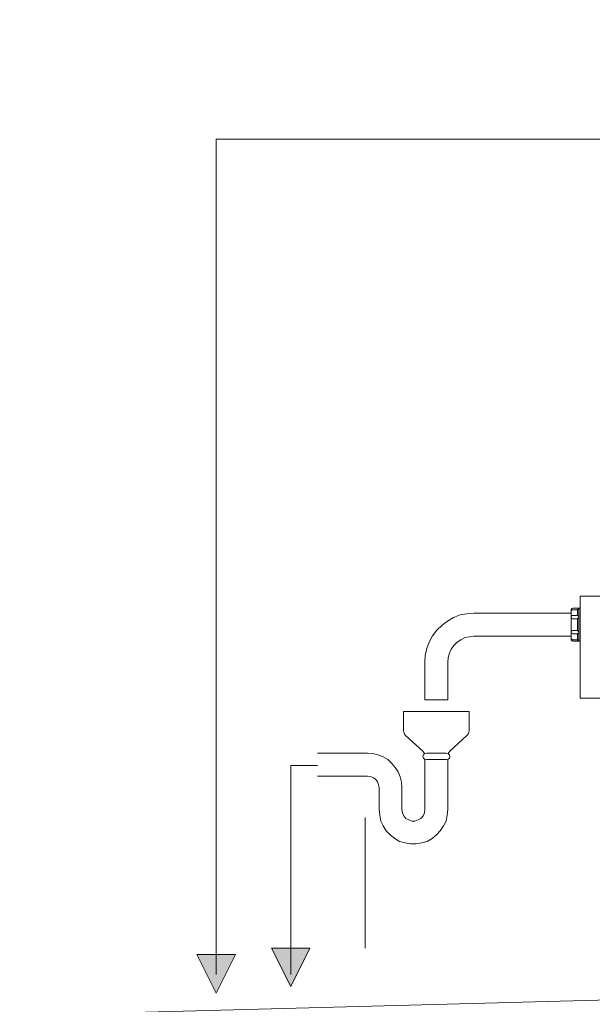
# Model space of a CAD drawing. Header units: millimetres. Extents: x -2603 to 1446, y -6775 to 6616.
# Tile 2 of 75: x -1939 to -1721, y -6026 to -5651. Entities that reach past the tile are written whole.
import ezdxf

# ---------------------------------------------------------------- set-up
doc = ezdxf.new("R2010")
doc.units = ezdxf.units.MM
doc.layers.get('0').update_dxf_attribs({"color": 252})

msp = doc.modelspace()

# ---------------------------------------------------------------- hatches: boundary and pattern name
h = msp.add_hatch(color=7)
h.dxf.hatch_style = 2
h.paths.add_polyline_path([(-1842.65, -6004.58), (-1835.33, -6019.22), (-1828.01, -6004.58)])
h = msp.add_hatch(color=7)
h.dxf.hatch_style = 2
h.paths.add_polyline_path([(-1871.04, -6007.08), (-1863.72, -6021.71), (-1856.4, -6007.08)])

# ---------------------------------------------------------------- linework, layer by layer
at = {"color": 7, "lineweight": 0}
for points in [[(-1521.26, -5400), (-1521.26, -5696.78), (-1863.72, -5696.78), (-1863.72, -6014.64)], [(-1725.14, -5870.67), (-1725.14, -5909.52)], [(-1654.77, -5870.67), (-1725.14, -5870.67)], [(-1784.34, -5895.84), (-1784.1, -5893.27), (-1783.53, -5890.61), (-1782.57, -5888.12), (-1781.36, -5885.71), (-1779.67, -5883.62), (-1777.74, -5881.69), (-1775.65, -5880.16), (-1773.32, -5878.79), (-1770.83, -5877.83), (-1768.25, -5877.42), (-1765.6, -5877.18)], [(-1728.6, -5877.18), (-1765.6, -5877.18)], [(-1728.6, -5876.06), (-1728.6, -5875.74), (-1728.28, -5875.33), (-1727.96, -5875.25)], [(-1728.6, -5876.54), (-1728.6, -5876.22), (-1728.28, -5875.82), (-1727.96, -5875.82)], [(-1728.6, -5876.06), (-1728.6, -5887.08)], [(-1728.04, -5879.27), (-1728.36, -5879.19), (-1728.6, -5878.95), (-1728.6, -5878.47), (-1728.36, -5878.07), (-1728.04, -5877.99)], [(-1728.04, -5877.99), (-1726.11, -5877.99)], [(-1727.96, -5875.25), (-1725.14, -5875.25)], [(-1727.96, -5875.82), (-1726.11, -5875.82)], [(-1725.63, -5875.25), (-1726.11, -5875.82)], [(-1726.11, -5875.82), (-1726.11, -5877.99)], [(-1726.11, -5877.99), (-1725.63, -5878.47), (-1725.79, -5878.95), (-1726.11, -5879.27)], [(-1725.63, -5875.25), (-1725.63, -5887.8)], [(-1728.04, -5879.27), (-1726.11, -5879.27)], [(-1726.11, -5879.27), (-1726.11, -5883.7)], [(-1728.04, -5884.98), (-1728.36, -5884.9), (-1728.6, -5884.58), (-1728.6, -5884.18), (-1728.36, -5883.86), (-1728.04, -5883.7)], [(-1728.04, -5883.7), (-1726.11, -5883.7)], [(-1728.04, -5884.98), (-1726.11, -5884.98)], [(-1726.11, -5884.98), (-1725.63, -5884.58), (-1725.79, -5884.1), (-1726.11, -5883.7)], [(-1726.11, -5887.32), (-1726.11, -5884.98)], [(-1775.49, -5895.84), (-1775.41, -5894.07), (-1774.93, -5892.38), (-1774.2, -5890.86), (-1773.24, -5889.41), (-1771.95, -5888.2), (-1770.59, -5887.32), (-1768.98, -5886.43), (-1767.29, -5886.11), (-1765.6, -5885.87)], [(-1728.6, -5885.87), (-1765.6, -5885.87)], [(-1727.96, -5887.32), (-1728.6, -5886.92), (-1728.6, -5886.59)], [(-1727.96, -5887.8), (-1728.6, -5887.4), (-1728.6, -5887.08)], [(-1727.96, -5887.32), (-1726.11, -5887.32)], [(-1727.96, -5887.8), (-1725.14, -5887.8)], [(-1726.11, -5887.32), (-1725.63, -5887.8)], [(-1784.34, -5895.84), (-1784.34, -5910.08)], [(-1775.49, -5895.84), (-1775.49, -5910.08)], [(-1775.49, -5910.08), (-1784.34, -5910.08)], [(-1654.77, -5909.52), (-1725.14, -5909.52)], [(-1767.37, -5914.5), (-1792.46, -5914.5)], [(-1792.46, -5914.5), (-1792.46, -5921.9)], [(-1767.37, -5914.5), (-1767.37, -5921.9)], [(-1791.58, -5923.67), (-1791.98, -5923.19), (-1792.3, -5922.46), (-1792.46, -5921.9)], [(-1767.37, -5921.9), (-1767.53, -5922.46), (-1767.77, -5923.19), (-1768.25, -5923.67)], [(-1785.06, -5929.62), (-1791.58, -5923.67)], [(-1774.77, -5929.62), (-1768.25, -5923.67)], [(-1806.14, -5930.43), (-1825.12, -5930.43)], [(-1806.14, -5930.43), (-1804.04, -5930.59), (-1802.11, -5931.07), (-1800.18, -5931.79), (-1798.41, -5932.84), (-1796.89, -5934.29), (-1795.52, -5935.82), (-1794.47, -5937.5), (-1793.67, -5939.44), (-1793.19, -5941.45), (-1793.03, -5943.46)], [(-1785.06, -5929.62), (-1784.66, -5930.11), (-1784.42, -5930.59)], [(-1783.7, -5932.84), (-1784.42, -5932.76), (-1784.82, -5932.28), (-1785.06, -5931.63), (-1784.82, -5931.07), (-1784.42, -5930.59), (-1783.7, -5930.43)], [(-1776.14, -5930.43), (-1783.7, -5930.43)], [(-1776.14, -5930.43), (-1775.41, -5930.59), (-1774.93, -5931.07), (-1774.77, -5931.63), (-1774.93, -5932.28), (-1775.41, -5932.76), (-1776.14, -5932.84)], [(-1775.41, -5930.59), (-1775.17, -5930.11), (-1774.77, -5929.62)], [(-1784.34, -5932.84), (-1784.34, -5951.9)], [(-1776.14, -5932.84), (-1783.7, -5932.84)], [(-1775.49, -5932.84), (-1775.49, -5951.9)], [(-1825.12, -5935.17), (-1835.33, -5935.17), (-1835.33, -6014.64)], [(-1806.14, -5939.19), (-1825.12, -5939.19)], [(-1806.14, -5939.19), (-1804.93, -5939.27), (-1803.88, -5939.76), (-1803.08, -5940.32), (-1802.35, -5941.29), (-1801.87, -5942.41), (-1801.71, -5943.46)], [(-1801.71, -5943.46), (-1801.71, -5951.9)], [(-1793.03, -5943.46), (-1793.03, -5951.9)], [(-1775.49, -5951.9), (-1775.73, -5954.07), (-1776.22, -5956.24), (-1777.18, -5958.09), (-1778.39, -5959.94), (-1779.83, -5961.55), (-1781.44, -5962.92), (-1783.37, -5963.97), (-1785.38, -5964.53), (-1787.56, -5964.93), (-1789.73, -5964.93), (-1791.82, -5964.53), (-1793.91, -5963.97), (-1795.76, -5962.92), (-1797.53, -5961.55), (-1798.98, -5959.94), (-1800.18, -5958.09), (-1801.07, -5956.24), (-1801.47, -5954.07), (-1801.71, -5951.9)], [(-1784.34, -5951.9), (-1784.42, -5953.11), (-1784.9, -5954.31), (-1785.79, -5955.28), (-1786.83, -5955.84), (-1788.04, -5956.24), (-1789.25, -5956.24), (-1790.37, -5955.84), (-1791.5, -5955.28), (-1792.3, -5954.31), (-1792.78, -5953.11), (-1793.03, -5951.9)], [(-1806.94, -6004.58), (-1806.94, -5954.88)], [(-1863.72, -6007.08), (-1863.72, -5957.37)]]:
    msp.add_lwpolyline(points, dxfattribs=at)
for points in [[(-1842.65, -6004.58), (-1835.33, -6019.22), (-1828.01, -6004.58)], [(-1871.04, -6007.08), (-1863.72, -6021.71), (-1856.4, -6007.08)]]:
    msp.add_lwpolyline(points, close=True, dxfattribs=at)
at = {"color": 22, "lineweight": 0, "true_color": 0xb92e00}
msp.add_lwpolyline([(-1938.52, -6030.24), (-1335.71, -6014.31)], dxfattribs=at)

doc.saveas('drawing.dxf')
